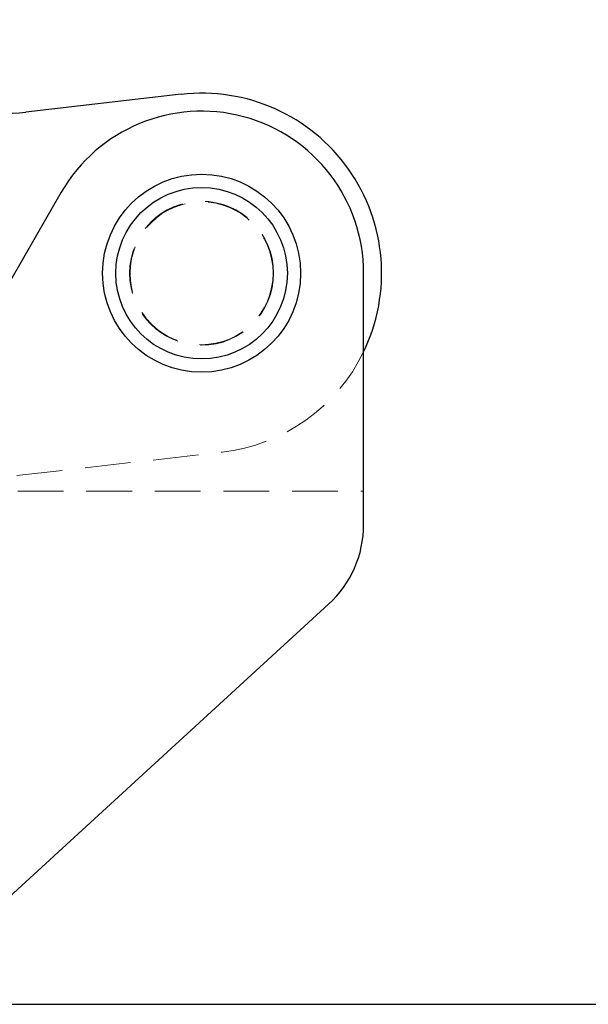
# Paper-space layout 'Folha2' of a CAD drawing. Header units: millimetres. Extents: x 0 to 500, y 59 to 259.
# Tile 7 of 24: x 137 to 153, y 146 to 173. Entities that reach past the tile are written whole.
import ezdxf

# ---------------------------------------------------------------- set-up
doc = ezdxf.new("R2010")
doc.units = ezdxf.units.MM
doc.linetypes.add('HIDDEN', pattern=[1.905, 1.27, -0.635])
doc.layers.add('FORMATO', color=179, linetype='Continuous')

psp = doc.layouts.new('Folha2')

# ---------------------------------------------------------------- linework, layer by layer
at = {"color": 7, "linetype": 'Continuous', "lineweight": 25}
for p, q in [((141.28, 171.24), (136.967, 170.747)), ((137.949, 168.521), (133.64, 161.053)), ((146.347, 159.292), (146.347, 166.272)), ((133.247, 145.972), (145.373, 157.08))]:
    psp.add_line(p, q, dxfattribs=at)
at = {"color": 7, "linetype": 'HIDDEN', "lineweight": 18}
for q in [(142.414, 161.304), (146.347, 160.222)]:
    psp.add_line((132.931, 160.222), q, dxfattribs=at)
at = {"color": 7, "linetype": 'Continuous', "lineweight": 25}
for radius in [2.75, 2.381]:
    psp.add_circle((141.847, 166.272), radius, dxfattribs=at)
at = {"color": 7, "linetype": 'HIDDEN', "lineweight": 18}
for radius in [2, 1.984]:
    psp.add_circle((141.847, 166.272), radius, dxfattribs=at)
at = {"color": 7, "linetype": 'Continuous', "lineweight": 25}
for centre, radius, start, end in [((136.4, 175.715), 5, 208.7217, 276.5106), ((141.847, 166.272), 5, 334.1581, 96.5106), ((141.847, 166.272), 4.5, 0, 150.0133), ((143.347, 159.292), 3, 312.4906, 0)]:
    psp.add_arc(centre, radius, start, end, dxfattribs=at)
at = {"color": 7, "linetype": 'HIDDEN', "lineweight": 18}
psp.add_arc((141.847, 166.272), 5, 276.5106, 334.1581, dxfattribs=at)
at = {"layer": 'FORMATO'}
psp.add_line((-0.478, 145.978), (499.696, 145.978), dxfattribs=at)

doc.saveas('drawing.dxf')
